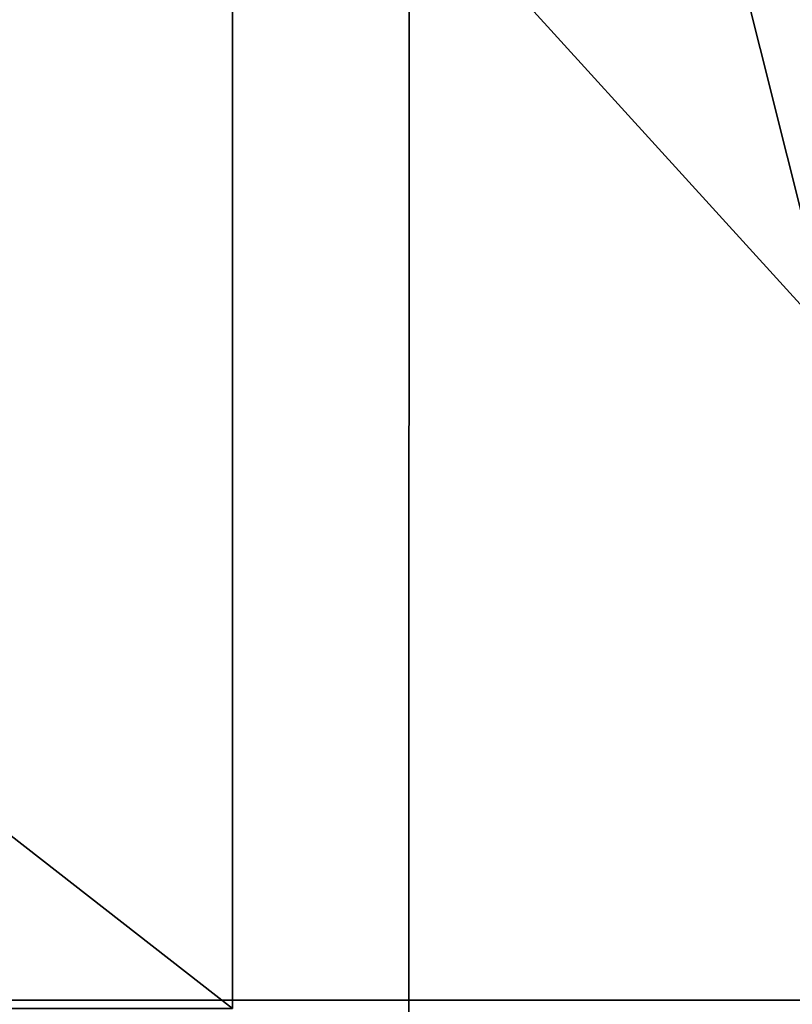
# Model space of a CAD drawing. Header units: millimetres. Extents: x -106 to 198, y -388 to 267.
# Tile 190 of 256: x 15.82 to 17.43, y 62.71 to 64.76. Entities that reach past the tile are written whole.
import ezdxf

# ---------------------------------------------------------------- set-up
doc = ezdxf.new("R2010")
doc.units = ezdxf.units.MM
doc.header["$LTSCALE"] = 52.148148
for name, color, linetype in [('282', 7, 'CONTINUOUS'), ('286', 7, 'CONTINUOUS'), ('287', 7, 'CONTINUOUS'), ('288', 7, 'CONTINUOUS')]:
    doc.layers.add(name, color=color, linetype=linetype)

msp = doc.modelspace()

# ---------------------------------------------------------------- linework, layer by layer
at = {"layer": '282', "linetype": 'CONTINUOUS'}
for points in [[(15.9498, 72.5, 5.1822), (9.8574, 72.5, 13.5677), (18.7652, 62.7179, 7.1509), (15.9498, 72.5, 5.1822)], [(18.7652, 62.7179, 7.1509), (9.8574, 72.5, 13.5677), (11.3944, 62.7179, 16.5359), (18.7652, 62.7179, 7.1509)], [(9.8574, 72.5, -13.5677), (15.9498, 72.5, -5.1822), (13.3644, 62.7179, -14.9887), (9.8574, 72.5, -13.5677)], [(13.3644, 62.7179, -14.9887), (15.9498, 72.5, -5.1822), (19.5095, 62.7179, -4.7592), (13.3644, 62.7179, -14.9887)], [(15.9498, 72.5, -5.1822), (15.9498, 72.5, 5.1822), (19.5095, 62.7179, -4.7592), (15.9498, 72.5, -5.1822)], [(19.5095, 62.7179, -4.7592), (15.9498, 72.5, 5.1822), (18.7652, 62.7179, 7.1509), (19.5095, 62.7179, -4.7592)]]:
    msp.add_3dface(points, dxfattribs=at)
at = {"layer": '286', "linetype": 'CONTINUOUS'}
for points in [[(16.6325, 67.6102, -5.4042), (10.2795, 67.6102, -14.1485), (14.8257, 62.6812, -11.1965), (16.6325, 67.6102, -5.4042)], [(10.2795, 67.6102, 14.1485), (16.6325, 67.6102, 5.4042), (12.5164, 62.6812, 13.7296), (10.2795, 67.6102, 14.1485)], [(12.5164, 62.6812, 13.7296), (16.6325, 67.6102, 5.4042), (16.631, 62.6812, 8.281), (12.5164, 62.6812, 13.7296)], [(17.8692, 62.6812, -5.0847), (16.6325, 67.6102, -5.4042), (14.8257, 62.6812, -11.1965), (17.8692, 62.6812, -5.0847)], [(16.631, 62.6812, 8.281), (16.6325, 67.6102, 5.4042), (18.4994, 62.6812, 1.7139), (16.631, 62.6812, 8.281)], [(16.6325, 67.6102, 5.4042), (16.6325, 67.6102, -5.4042), (18.4994, 62.6812, 1.7139), (16.6325, 67.6102, 5.4042)], [(18.4994, 62.6812, 1.7139), (16.6325, 67.6102, -5.4042), (17.8692, 62.6812, -5.0847), (18.4994, 62.6812, 1.7139)]]:
    msp.add_3dface(points, dxfattribs=at)
at = {"layer": '287', "linetype": 'CONTINUOUS'}
for points in [[(16.2631, 62.7, -5.2842), (10.0511, 62.7, -13.8342), (16.2631, 67.5433, -5.2842), (16.2631, 62.7, -5.2842)], [(16.2631, 67.5433, -5.2842), (10.0511, 62.7, -13.8342), (10.0511, 67.5433, -13.8342), (16.2631, 67.5433, -5.2842)], [(10.0511, 62.7, 13.8342), (16.2631, 62.7, 5.2842), (10.0511, 67.5433, 13.8342), (10.0511, 62.7, 13.8342)], [(10.0511, 67.5433, 13.8342), (16.2631, 62.7, 5.2842), (16.2631, 67.5433, 5.2842), (10.0511, 67.5433, 13.8342)], [(16.2631, 62.7, 5.2842), (16.2631, 62.7, -5.2842), (16.2631, 67.5433, 5.2842), (16.2631, 62.7, 5.2842)], [(16.2631, 67.5433, 5.2842), (16.2631, 62.7, -5.2842), (16.2631, 67.5433, -5.2842), (16.2631, 67.5433, 5.2842)]]:
    msp.add_3dface(points, dxfattribs=at)
at = {"layer": '288', "linetype": 'CONTINUOUS'}
for points in [[(6.5379, 62.5, 18.7767), (16.7858, 62.5, 10.6558), (11.3944, 62.7179, 16.5359), (6.5379, 62.5, 18.7767)], [(16.7858, 62.5, 10.6558), (18.7652, 62.7179, 7.1509), (11.3944, 62.7179, 16.5359), (16.7858, 62.5, 10.6558)], [(14.2097, 62.5, -13.9065), (13.3644, 62.7179, -14.9887), (19.5095, 62.7179, -4.7592), (14.2097, 62.5, -13.9065)], [(17.9924, 62.5, -8.4606), (14.2097, 62.5, -13.9065), (19.5095, 62.7179, -4.7592), (17.9924, 62.5, -8.4606)], [(16.7858, 62.5, 10.6558), (19.7739, 62.5, -2.0737), (18.7652, 62.7179, 7.1509), (16.7858, 62.5, 10.6558)]]:
    msp.add_3dface(points, dxfattribs=at)

doc.saveas('drawing.dxf')
